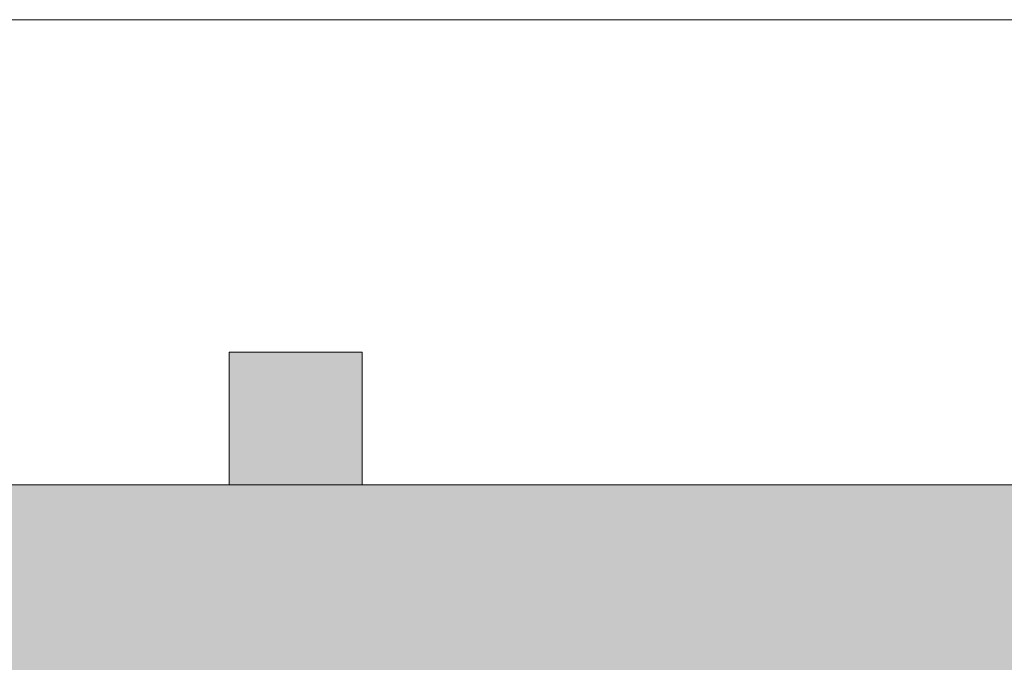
# Model space of a CAD drawing. Header units: metres. Extents: x -14 to 13.9, y -18.2 to 7.6.
# Tile 211 of 215: x -5 to -0.6, y -11.1 to -8.2. Entities that reach past the tile are written whole.
import ezdxf

# ---------------------------------------------------------------- set-up
doc = ezdxf.new("R2010")
doc.units = ezdxf.units.M
doc.layers.add('A-DETL', color=7, linetype='Continuous', lineweight=5, true_color=0x00a600)
for name, color, linetype, lineweight in [('A-DETL-GENF', 7, 'Continuous', 5), ('A-FLOR', 7, 'Continuous', 5), ('A-FLOR-PATT', 7, 'Continuous', 5), ('C-TOPO', 7, 'Continuous', 5)]:
    doc.layers.add(name, color=color, linetype=linetype, lineweight=lineweight)

msp = doc.modelspace()

# ---------------------------------------------------------------- hatches: boundary and pattern name
at = {"layer": 'A-DETL-GENF', "true_color": 0xffffff}
h = msp.add_hatch(color=7, dxfattribs=at)
h.paths.add_polyline_path([(-9.9122, -17.685), (-9.8416, -17.685), (-9.8416, -17.085), (-10.4416, -17.085), (-10.4416, -17.685)])
h.paths.add_polyline_path([(-9.5876, -17.389), (-9.2876, -17.389), (-9.2876, -17.089), (-9.5876, -17.089)])
h.paths.add_polyline_path([(3.0504, -16.0637), (3.1383, -16.0516), (3.2237, -16.0277), (3.3051, -15.9923), (3.3809, -15.9462), (3.4497, -15.8902), (3.5103, -15.8254), (3.5614, -15.7529), (3.6023, -15.6742), (3.632, -15.5906), (3.65, -15.5037), (3.6561, -15.4152), (3.65, -15.3267), (3.632, -15.2398), (3.6023, -15.1562), (3.5614, -15.0775), (3.5103, -15.005), (3.4497, -14.9402), (3.3809, -14.8842), (3.3051, -14.8381), (3.2237, -14.8027), (3.1383, -14.7788), (3.0504, -14.7667), (2.9617, -14.7667), (2.8738, -14.7788), (2.7884, -14.8027), (2.707, -14.8381), (2.6312, -14.8842), (2.5624, -14.9402), (2.5019, -15.005), (2.4507, -15.0775), (2.4099, -15.1562), (2.3802, -15.2398), (2.3621, -15.3267), (2.3561, -15.4152), (2.3621, -15.5037), (2.3802, -15.5906), (2.4099, -15.6742), (2.4507, -15.7529), (2.5019, -15.8254), (2.5624, -15.8902), (2.6312, -15.9462), (2.707, -15.9923), (2.7884, -16.0277), (2.8738, -16.0516), (2.9617, -16.0637), (2.9843, -16.0637)])
h.paths.add_polyline_path([(1.8804, -12.4637), (1.9683, -12.4516), (2.0537, -12.4277), (2.1351, -12.3923), (2.2109, -12.3462), (2.2797, -12.2902), (2.3403, -12.2254), (2.3914, -12.1529), (2.4323, -12.0742), (2.462, -11.9906), (2.48, -11.9037), (2.4861, -11.8152), (2.48, -11.7267), (2.462, -11.6398), (2.4323, -11.5562), (2.3914, -11.4775), (2.3403, -11.405), (2.2797, -11.3402), (2.2109, -11.2842), (2.1351, -11.2381), (2.0537, -11.2027), (1.9683, -11.1788), (1.8804, -11.1667), (1.7917, -11.1667), (1.7038, -11.1788), (1.6184, -11.2027), (1.537, -11.2381), (1.4612, -11.2842), (1.3924, -11.3402), (1.3319, -11.405), (1.2807, -11.4775), (1.2399, -11.5562), (1.2102, -11.6398), (1.1921, -11.7267), (1.1861, -11.8152), (1.1921, -11.9037), (1.2102, -11.9906), (1.2399, -12.0742), (1.2807, -12.1529), (1.3319, -12.2254), (1.3924, -12.2902), (1.4612, -12.3462), (1.537, -12.3923), (1.6184, -12.4277), (1.7038, -12.4516), (1.7917, -12.4637)])
h.paths.add_polyline_path([(-3.4836, -10.335), (-3.4836, -9.735), (-4.0836, -9.735), (-4.0836, -10.335)])
h.paths.add_polyline_path([(-8.6462, -10.335), (-8.6037, -10.335), (-8.6037, -9.735), (-9.2037, -9.735), (-9.2037, -10.335)])
at = {"layer": 'A-FLOR-PATT', "true_color": 0xd8d8d8}
h = msp.add_hatch(color=254, dxfattribs=at)
h.paths.add_polyline_path([(1.4064, -18.075), (1.4064, -13.705), (0.5064, -13.705), (0.5064, -16.075), (0.5264, -16.075), (0.5264, -16.175), (0.5464, -16.175), (0.5458, -17.375), (0.5264, -17.375), (0.5264, -17.475), (0.5064, -17.475), (0.5064, -18.075), (0.8036, -18.075)])
h.paths.add_polyline_path([(-7.7375, -15.315), (-7.7037, -15.315), (-7.7037, -11.235), (-7.1936, -11.235), (-7.1936, -11.215), (-7.0936, -11.215), (-7.0936, -11.195), (-5.5936, -11.1952), (-5.5936, -11.215), (-5.4936, -11.215), (-5.4936, -11.235), (-4.6836, -11.235), (-4.6836, -11.215), (-4.5836, -11.215), (-4.5836, -11.195), (-3.7836, -11.1953), (-3.7836, -11.215), (-3.6836, -11.215), (-3.6836, -11.235), (-2.8736, -11.235), (-2.8736, -11.215), (-2.7736, -11.215), (-2.7736, -11.195), (-1.2736, -11.1952), (-1.2736, -11.215), (-1.1736, -11.215), (-1.1736, -11.235), (-0.6636, -11.235), (-0.6636, -12.505), (0.2364, -12.505), (0.2364, -10.335), (-8.6037, -10.335), (-8.6037, -13.115), (-9.2336, -13.115), (-9.2336, -15.315), (-7.9193, -15.315)])

# ---------------------------------------------------------------- linework, layer by layer
at = {"layer": 'A-DETL', "color": 7}
for p, q in [((-3.4836, -9.735), (-4.0836, -9.735)), ((-4.0836, -9.735), (-4.0836, -10.335)), ((-3.4836, -10.335), (-3.4836, -9.735)), ((-4.0836, -10.335), (-3.4836, -10.335))]:
    msp.add_line(p, q, dxfattribs=at)
at = {"layer": 'A-FLOR'}
for p, q in [((-4.0836, -10.335), (-8.6037, -10.335)), ((0.2364, -10.335), (-3.4836, -10.335))]:
    msp.add_line(p, q, dxfattribs=at)
at = {"layer": 'C-TOPO', "color": 8, "true_color": 0x808080}
for p, q in [((-13.9936, -8.235), (6.0064, -8.235)), ((6.0064, -8.235), (-13.9936, -8.235))]:
    msp.add_line(p, q, dxfattribs=at)

doc.saveas('drawing.dxf')
